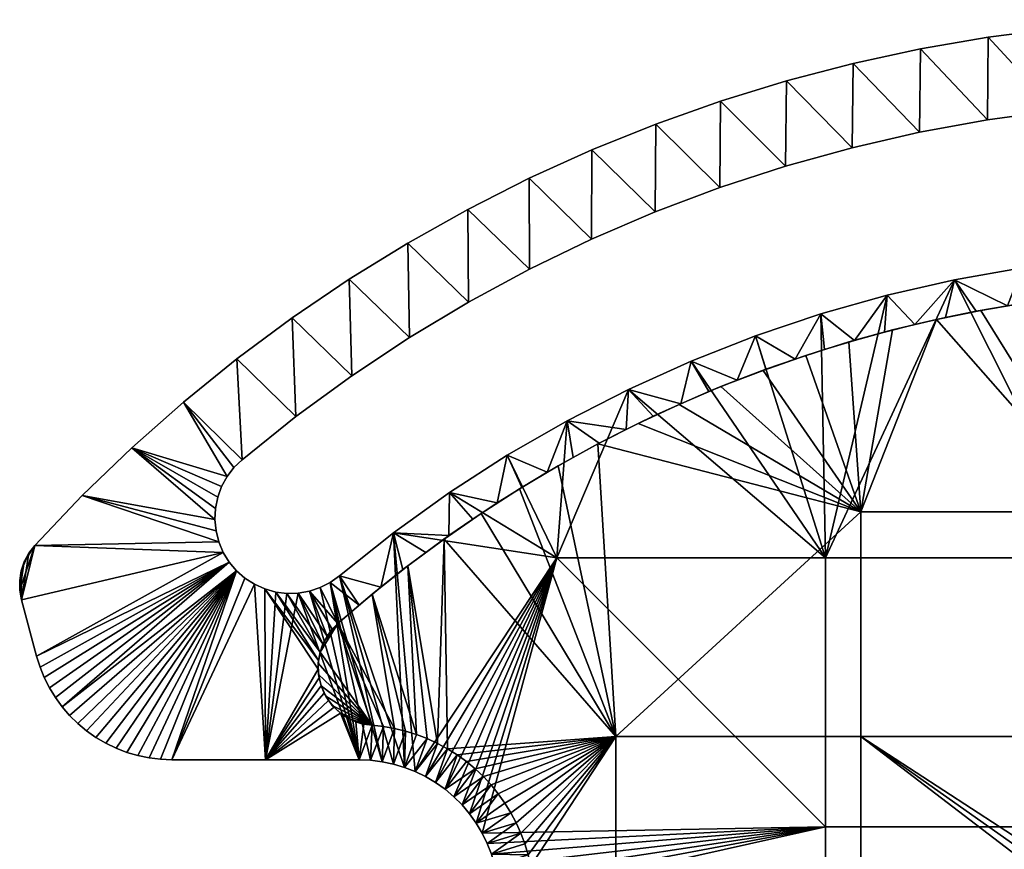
# Model space of a CAD drawing. Header units: millimetres. Extents: x -104 to 104, y -136 to 141.
# Tile 16 of 25: x -104 to -19, y 70 to 141. Entities that reach past the tile are written whole.
import ezdxf

# ---------------------------------------------------------------- set-up
doc = ezdxf.new("R2010")
doc.units = ezdxf.units.MM
doc.layers.add('NEO mini i', color=7, linetype='Continuous', true_color=0x000000)

msp = doc.modelspace()

# ---------------------------------------------------------------- meshes
at = {"layer": 'NEO mini i'}
mesh = msp.add_polyface(dxfattribs=at)
corners = [(-1.939, 118.104, -207.4), (-5.814, 117.974, -207.4), (-5.446, 117.992, -204.4), (-2.724, 118.088, -204.4), (-9.682, 117.713, -207.4), (-8.163, 117.831, -204.4), (-13.575, 117.319, -204.4), (-10.874, 117.607, -204.4), (-13.54, 117.324, -207.4), (-17.382, 116.805, -207.4), (-21.205, 116.157, -207.4), (-21.604, 116.082, -204.4), (-18.942, 116.556, -204.4), (-16.266, 116.969, -204.4), (0, 118.12, -204.4), (-25.004, 115.381, -207.4), (-24.247, 115.546, -204.4), (-8.846, 140.837, -196.4), (-2.961, 134.087, -196.4), (-2.95, 141.089, -196.4), (2.961, 134.087, -196.4), (-8.878, 133.82, -196.4), (-14.725, 140.335, -196.4), (-20.578, 139.583, -196.4), (-14.776, 133.287, -196.4), (-26.393, 138.582, -196.4), (-20.644, 132.489, -196.4), (-26.471, 131.428, -196.4), (-11.51, 94.953, -196.4), (-5.907, 120.973, -196.4), (-11.799, 120.531, -196.4), (0, 121.12, -196.4), (-14.776, 133.287, -196.4), (-20.644, 132.489, -196.4), (-20.644, 132.489, -204.4), (-14.776, 133.287, -204.4), (-2.961, 134.087, -196.4), (-8.878, 133.82, -196.4), (-8.878, 133.82, -204.4), (-2.961, 134.087, -204.4), (-26.471, 131.428, -196.4), (-26.471, 131.428, -204.4), (-11.799, 120.531, -196.4), (-11.799, 120.531, -204.4), (-17.662, 119.796, -204.4), (-17.662, 119.796, -196.4), (-5.907, 120.973, -204.4), (-5.907, 120.973, -196.4), (0, 121.12, -196.4), (0, 121.12, -204.4), (-23.48, 118.77, -204.4), (-23.48, 118.77, -196.4), (-2.961, 134.087, -204.4), (-8.846, 140.837, -204.4), (-2.95, 141.089, -204.4), (-8.878, 133.82, -204.4), (-14.725, 140.335, -204.4), (-14.776, 133.287, -204.4), (-20.578, 139.583, -204.4), (-20.644, 132.489, -204.4), (-26.393, 138.582, -204.4), (-2.724, 118.088, -204.4), (-5.907, 120.973, -204.4), (0, 121.12, -204.4), (-5.446, 117.992, -204.4), (0, 118.12, -204.4), (-8.163, 117.831, -204.4), (-13.575, 117.319, -204.4), (-17.662, 119.796, -204.4), (-11.799, 120.531, -204.4), (-10.874, 117.607, -204.4), (-18.942, 116.556, -204.4), (-23.48, 118.77, -204.4), (-16.266, 116.969, -204.4), (-21.604, 116.082, -204.4), (-24.247, 115.546, -204.4), (-26.393, 138.582, -196.4), (-20.578, 139.583, -196.4), (-20.578, 139.583, -204.4), (-26.393, 138.582, -204.4), (-14.725, 140.335, -196.4), (-8.846, 140.837, -196.4), (-8.846, 140.837, -204.4), (-14.725, 140.335, -204.4), (-2.95, 141.089, -196.4), (-2.95, 141.089, -204.4)]
mesh.append_faces([[corners[k] for k in face] for face in [(0, 1, 2, 3), (1, 4, 5, 2), (6, 7, 4, 8), (9, 10, 11, 12), (8, 9, 13, 6), (3, 14, 0, 0), (7, 5, 4, 4), (10, 15, 16, 11), (9, 12, 13, 13), (17, 18, 19, 19), (18, 20, 19, 19), (21, 18, 17, 17), (22, 23, 24, 24), (22, 24, 21, 21), (25, 26, 23, 23), (21, 17, 22, 22), (25, 27, 26, 26), (28, 29, 30, 30), (23, 26, 24, 24), (28, 31, 29, 29), (32, 33, 34, 35), (36, 37, 38, 39), (37, 32, 35, 38), (33, 40, 41, 34), (42, 43, 44, 45), (46, 47, 48, 49), (47, 46, 43, 42), (45, 44, 50, 51), (52, 53, 54, 54), (53, 52, 55, 55), (56, 53, 55, 55), (57, 58, 56, 56), (58, 57, 59, 59), (57, 56, 55, 55), (60, 58, 59, 59), (61, 62, 63, 63), (62, 61, 64, 64), (63, 65, 61, 61), (66, 62, 64, 64), (67, 68, 69, 69), (69, 70, 67, 67), (69, 66, 70, 70), (66, 69, 62, 62), (71, 72, 68, 68), (67, 73, 68, 68), (71, 74, 72, 72), (74, 75, 72, 72), (71, 68, 73, 73), (76, 77, 78, 79), (80, 81, 82, 83), (84, 85, 82, 81), (77, 80, 83, 78)]])
mesh = msp.add_polyface(dxfattribs=at)
corners = [(-25.004, 115.381, -207.4), (-28.775, 114.478, -207.4), (-29.474, 114.296, -204.4), (-26.871, 114.951, -204.4), (-32.513, 113.449, -207.4), (-32.052, 113.584, -204.4), (-24.247, 115.546, -204.4), (-32.16, 137.334, -196.4), (-26.471, 131.428, -196.4), (-26.393, 138.582, -196.4), (-37.869, 135.842, -196.4), (-32.244, 130.106, -196.4), (-37.951, 128.525, -196.4), (-43.509, 134.108, -196.4), (-49.071, 132.136, -196.4), (-43.581, 126.688, -196.4), (-54.543, 129.928, -196.4), (-49.123, 124.6, -196.4), (-59.916, 127.489, -196.4), (-54.566, 122.265, -196.4), (-59.898, 119.686, -196.4), (-54.566, 122.265, -196.4), (-54.566, 122.265, -204.4), (-49.123, 124.6, -204.4), (-49.123, 124.6, -196.4), (-59.898, 119.686, -196.4), (-59.898, 119.686, -204.4), (-37.951, 128.525, -196.4), (-43.581, 126.688, -196.4), (-43.581, 126.688, -204.4), (-37.951, 128.525, -204.4), (-26.471, 131.428, -196.4), (-32.244, 130.106, -196.4), (-32.244, 130.106, -204.4), (-26.471, 131.428, -204.4), (-40.529, 113.974, -196.4), (-34.928, 115.855, -196.4), (-34.928, 115.855, -204.4), (-40.529, 113.974, -204.4), (-29.241, 117.456, -196.4), (-23.48, 118.77, -196.4), (-23.48, 118.77, -204.4), (-29.241, 117.456, -204.4), (-26.471, 131.428, -204.4), (-32.16, 137.334, -204.4), (-26.393, 138.582, -204.4), (-32.244, 130.106, -204.4), (-20.644, 132.489, -204.4), (-37.869, 135.842, -204.4), (-37.951, 128.525, -204.4), (-43.509, 134.108, -204.4), (-49.123, 124.6, -204.4), (-54.543, 129.928, -204.4), (-49.071, 132.136, -204.4), (-43.581, 126.688, -204.4), (-54.566, 122.265, -204.4), (-23.48, 118.77, -204.4), (-26.871, 114.951, -204.4), (-29.241, 117.456, -204.4), (-59.898, 119.686, -204.4), (-59.916, 127.489, -204.4), (-24.247, 115.546, -204.4), (-29.474, 114.296, -204.4), (-32.052, 113.584, -204.4), (-40.529, 113.974, -204.4), (-34.928, 115.855, -204.4), (-37.131, 111.989, -204.4), (-34.605, 112.814, -204.4), (-49.071, 132.136, -196.4), (-49.071, 132.136, -204.4), (-54.543, 129.928, -204.4), (-54.543, 129.928, -196.4), (-43.509, 134.108, -196.4), (-37.869, 135.842, -196.4), (-37.869, 135.842, -204.4), (-43.509, 134.108, -204.4), (-32.16, 137.334, -196.4), (-32.16, 137.334, -204.4), (-26.393, 138.582, -196.4), (-26.393, 138.582, -204.4), (-59.916, 127.489, -204.4), (-59.916, 127.489, -196.4)]
mesh.append_faces([[corners[k] for k in face] for face in [(0, 1, 2, 3), (1, 4, 5, 2), (3, 6, 0, 0), (7, 8, 9, 9), (10, 11, 7, 7), (8, 7, 11, 11), (12, 11, 10, 10), (13, 14, 15, 15), (13, 15, 12, 12), (16, 17, 14, 14), (12, 10, 13, 13), (16, 18, 19, 19), (17, 16, 19, 19), (20, 19, 18, 18), (15, 14, 17, 17), (21, 22, 23, 24), (25, 26, 22, 21), (27, 28, 29, 30), (31, 32, 33, 34), (32, 27, 30, 33), (28, 24, 23, 29), (35, 36, 37, 38), (39, 40, 41, 42), (36, 39, 42, 37), (43, 44, 45, 45), (44, 43, 46, 46), (45, 47, 43, 43), (48, 44, 46, 46), (49, 50, 48, 48), (51, 52, 53, 53), (53, 50, 54, 54), (50, 49, 54, 54), (49, 48, 46, 46), (51, 55, 52, 52), (56, 57, 58, 58), (55, 59, 60, 60), (60, 52, 55, 55), (54, 51, 53, 53), (61, 57, 56, 56), (58, 62, 63, 63), (62, 58, 57, 57), (64, 65, 66, 66), (63, 65, 58, 58), (67, 66, 65, 65), (63, 67, 65, 65), (68, 69, 70, 71), (72, 73, 74, 75), (73, 76, 77, 74), (68, 72, 75, 69), (76, 78, 79, 77), (71, 70, 80, 81)]])
mesh = msp.add_polyface(dxfattribs=at)
corners = [(-52.499, 79.62, -207.4), (-67.21, 96.551, -207.4), (-64.019, 98.754, -207.4), (-60.757, 100.849, -207.4), (-64.019, 98.754, -207.4), (-62.665, 99.643, -204.4), (-60.538, 100.984, -204.4), (-67.21, 96.551, -207.4), (-66.789, 96.851, -204.4), (-64.749, 98.265, -204.4), (-70.325, 94.242, -207.4), (-68.785, 95.404, -204.4), (-70.735, 93.926, -204.4), (-59.898, 119.686, -196.4), (-59.916, 127.489, -196.4), (-65.18, 124.824, -196.4), (-65.108, 116.871, -196.4), (-70.326, 121.937, -196.4), (-66.753, 100.529, -196.4), (-57.55, 94.953, -196.4), (-61.79, 103.735, -196.4), (-70.186, 113.823, -196.4), (-71.551, 97.08, -196.4), (-75.345, 118.833, -196.4), (-75.122, 110.55, -196.4), (-80.226, 115.518, -196.4), (-79.905, 107.059, -196.4), (-84.963, 111.998, -196.4), (-84.527, 103.355, -196.4), (-70.186, 113.823, -196.4), (-75.122, 110.55, -196.4), (-75.122, 110.55, -204.4), (-70.186, 113.823, -204.4), (-79.905, 107.059, -196.4), (-79.905, 107.059, -204.4), (-65.108, 116.871, -196.4), (-65.108, 116.871, -204.4), (-59.898, 119.686, -204.4), (-59.898, 119.686, -196.4), (-84.527, 103.355, -200.4), (-76.17, 93.396, -200.4), (-76.17, 93.396, -196.4), (-71.551, 97.08, -196.4), (-66.753, 100.529, -196.4), (-66.753, 100.529, -204.4), (-71.551, 97.08, -204.4), (-61.79, 103.735, -196.4), (-61.79, 103.735, -204.4), (-76.17, 93.396, -204.4), (-59.898, 119.686, -204.4), (-65.18, 124.824, -204.4), (-59.916, 127.489, -204.4), (-70.326, 121.937, -204.4), (-65.108, 116.871, -204.4), (-70.186, 113.823, -204.4), (-60.538, 100.984, -204.4), (-61.79, 103.735, -204.4), (-58.369, 102.286, -204.4), (-62.665, 99.643, -204.4), (-66.753, 100.529, -204.4), (-64.749, 98.265, -204.4), (-66.789, 96.851, -204.4), (-71.551, 97.08, -204.4), (-68.785, 95.404, -204.4), (-75.345, 118.833, -204.4), (-75.122, 110.55, -204.4), (-80.226, 115.518, -204.4), (-79.905, 107.059, -204.4), (-84.963, 111.998, -204.4), (-76.17, 93.396, -204.4), (-72.641, 92.417, -204.4), (-70.735, 93.926, -204.4), (-80.226, 115.518, -196.4), (-75.345, 118.833, -196.4), (-75.345, 118.833, -204.4), (-80.226, 115.518, -204.4), (-70.326, 121.937, -196.4), (-65.18, 124.824, -196.4), (-65.18, 124.824, -204.4), (-70.326, 121.937, -204.4), (-59.916, 127.489, -196.4), (-59.916, 127.489, -204.4), (-84.963, 111.998, -196.4), (-84.963, 111.998, -204.4)]
mesh.append_faces([[corners[k] for k in face] for face in [(0, 1, 2, 2), (3, 4, 5, 6), (4, 7, 8, 9), (7, 10, 11, 8), (12, 11, 10, 10), (9, 5, 4, 4), (13, 14, 15, 15), (13, 15, 16, 16), (17, 16, 15, 15), (18, 19, 20, 20), (17, 21, 16, 16), (22, 19, 18, 18), (23, 21, 17, 17), (24, 23, 25, 25), (24, 21, 23, 23), (26, 24, 25, 25), (27, 26, 25, 25), (27, 28, 26, 26), (29, 30, 31, 32), (30, 33, 34, 31), (35, 36, 37, 38), (35, 29, 32, 36), (33, 39, 34, 34), (40, 41, 42, 42), (42, 43, 44, 45), (46, 47, 44, 43), (48, 40, 45, 45), (45, 40, 42, 42), (49, 50, 51, 51), (52, 50, 53, 53), (49, 53, 50, 50), (52, 53, 54, 54), (55, 56, 57, 57), (55, 58, 56, 56), (59, 56, 58, 58), (59, 58, 60, 60), (61, 59, 60, 60), (62, 59, 61, 61), (61, 63, 62, 62), (64, 52, 54, 54), (65, 66, 64, 64), (65, 64, 54, 54), (67, 66, 65, 65), (68, 66, 67, 67), (69, 62, 70, 70), (70, 62, 71, 71), (62, 63, 71, 71), (72, 73, 74, 75), (76, 77, 78, 79), (77, 80, 81, 78), (76, 79, 74, 73), (82, 72, 75, 83)]])
mesh = msp.add_polyface(dxfattribs=at)
corners = [(-31.5, 98.87, -207.4), (-10.5, 98.87, -207.4), (-10.5, 79.62, -207.4), (-31.5, 79.62, -207.4), (-8.105, 67.784, -207.4), (-8.842, 67.15, -207.4), (-10.164, 65.725, -207.4), (-9.53, 66.462, -207.4), (-3.832, 70.042, -207.4), (-2.893, 70.294, -207.4), (-1.938, 70.475, -207.4), (-1.939, 118.104, -207.4), (1.939, 118.104, -207.4), (0, 70.62, -207.4), (-0.971, 70.584, -207.4), (-4.749, 69.721, -207.4), (-6.5, 68.878, -207.4), (-7.323, 68.361, -207.4), (-5.64, 69.333, -207.4), (-9.682, 117.713, -207.4), (-5.814, 117.974, -207.4), (-13.54, 117.324, -207.4), (-25.004, 115.381, -207.4), (-11.258, 64.12, -207.4), (-31.5, 60.37, -207.4), (-28.775, 114.478, -207.4), (-17.382, 116.805, -207.4), (-21.205, 116.157, -207.4), (-36.215, 112.296, -207.4), (-32.513, 113.449, -207.4), (-39.876, 111.018, -207.4), (-43.492, 109.619, -207.4), (-36.215, 112.296, -207.4), (-39.876, 111.018, -207.4), (-39.627, 111.109, -204.4), (-37.131, 111.989, -204.4), (-32.513, 113.449, -207.4), (-34.605, 112.814, -204.4), (-32.052, 113.584, -204.4), (-3.832, 70.042, -207.4), (-3.577, 70.118, -204.4), (-4.183, 69.929, -204.4), (-4.749, 69.721, -207.4), (-4.785, 69.707, -204.4), (-2.366, 70.403, -204.4), (-2.971, 70.276, -204.4), (-2.893, 70.294, -207.4), (-1.764, 70.5, -204.4), (-1.938, 70.475, -207.4), (-0.58, 70.607, -204.4), (-1.168, 70.567, -204.4), (-0.971, 70.584, -207.4), (0, 70.62, -207.4), (-34.53, 71.87, -196.4), (-11.51, 71.87, -196.4), (-11.51, 94.953, -196.4), (-34.53, 94.953, -196.4), (11.51, 94.953, -196.4), (0, 121.12, -196.4), (-11.799, 120.531, -196.4), (-17.662, 119.796, -196.4), (-23.48, 118.77, -196.4), (-40.529, 113.974, -196.4), (-34.928, 115.855, -196.4), (-29.241, 117.456, -196.4), (-37.131, 111.989, -204.4), (-39.627, 111.109, -204.4), (-40.529, 113.974, -204.4), (-0.98, 67.572, -204.4), (-1.764, 70.5, -204.4), (-1.168, 70.567, -204.4), (-1.951, 67.428, -204.4), (-2.971, 70.276, -204.4), (-2.366, 70.403, -204.4)]
mesh.append_faces([[corners[k] for k in face] for face in [(0, 1, 2, 3), (2, 4, 5, 5), (3, 2, 6, 6), (2, 5, 7, 7), (8, 2, 9, 9), (9, 2, 10, 10), (11, 12, 1, 1), (2, 13, 14, 14), (14, 10, 2, 2), (2, 8, 15, 15), (2, 16, 17, 17), (2, 18, 16, 16), (1, 19, 20, 20), (1, 20, 11, 11), (21, 19, 1, 1), (2, 17, 4, 4), (2, 15, 18, 18), (0, 22, 1, 1), (23, 24, 3, 3), (0, 25, 22, 22), (26, 21, 1, 1), (27, 26, 1, 1), (27, 1, 22, 22), (28, 29, 0, 0), (30, 28, 0, 0), (30, 0, 31, 31), (25, 0, 29, 29), (32, 33, 34, 35), (36, 32, 37, 38), (32, 35, 37, 37), (39, 40, 41, 41), (42, 41, 43, 43), (44, 45, 46, 46), (47, 44, 48, 48), (49, 50, 51, 51), (47, 48, 51, 50), (39, 41, 42, 42), (44, 46, 48, 48), (49, 51, 52, 52), (46, 45, 40, 39), (53, 54, 55, 56), (57, 58, 55, 55), (59, 60, 55, 55), (60, 61, 55, 55), (62, 56, 63, 63), (64, 63, 56, 56), (61, 64, 56, 56), (56, 55, 61, 61), (65, 66, 67, 67), (68, 69, 70, 70), (71, 72, 73, 73)]])
mesh = msp.add_polyface(dxfattribs=at)
corners = [(-52.499, 79.62, -207.4), (-31.5, 79.62, -207.4), (-31.5, 60.37, -207.4), (-52.499, 60.37, -207.4), (-31.5, 98.87, -207.4), (-43.492, 109.619, -207.4), (-47.059, 108.099, -207.4), (-50.572, 106.46, -207.4), (-54.029, 104.704, -207.4), (-57.425, 102.833, -207.4), (-60.005, 69.479, -207.4), (-60.287, 70.413, -207.4), (-59.785, 68.529, -207.4), (-60.628, 71.327, -207.4), (-61.998, 73.909, -207.4), (-61.486, 73.079, -207.4), (-61.029, 72.217, -207.4), (-60.757, 100.849, -207.4), (-64.019, 98.754, -207.4), (-65.303, 77.469, -207.4), (-66.092, 78.042, -207.4), (-39.876, 111.018, -207.4), (-43.492, 109.619, -207.4), (-42.093, 110.177, -204.4), (-39.627, 111.109, -204.4), (-47.059, 108.099, -207.4), (-50.572, 106.46, -207.4), (-49.29, 107.074, -204.4), (-46.926, 108.158, -204.4), (-54.029, 104.704, -207.4), (-57.425, 102.833, -207.4), (-56.158, 103.548, -204.4), (-53.908, 104.768, -204.4), (-51.618, 105.944, -204.4), (-44.527, 109.192, -204.4), (-60.757, 100.849, -207.4), (-60.538, 100.984, -204.4), (-58.369, 102.286, -204.4), (-57.55, 94.953, -196.4), (-34.53, 71.87, -196.4), (-34.53, 94.953, -196.4), (-46.03, 111.815, -196.4), (-40.529, 113.974, -196.4), (-51.415, 109.385, -196.4), (-56.673, 106.689, -196.4), (-61.79, 103.735, -196.4), (-63.946, 71.331, -196.4), (-63.511, 70.44, -196.4), (-63.15, 69.516, -196.4), (-62.867, 68.566, -196.4), (-61.79, 103.735, -196.4), (-56.673, 106.689, -196.4), (-56.673, 106.689, -204.4), (-61.79, 103.735, -204.4), (-51.415, 109.385, -196.4), (-46.03, 111.815, -196.4), (-46.03, 111.815, -204.4), (-51.415, 109.385, -204.4), (-40.529, 113.974, -196.4), (-40.529, 113.974, -204.4), (-39.627, 111.109, -204.4), (-42.093, 110.177, -204.4), (-40.529, 113.974, -204.4), (-44.527, 109.192, -204.4), (-46.03, 111.815, -204.4), (-51.415, 109.385, -204.4), (-46.926, 108.158, -204.4), (-49.29, 107.074, -204.4), (-51.618, 105.944, -204.4), (-56.673, 106.689, -204.4), (-53.908, 104.768, -204.4), (-56.158, 103.548, -204.4), (-61.79, 103.735, -204.4), (-58.369, 102.286, -204.4)]
mesh.append_faces([[corners[k] for k in face] for face in [(0, 1, 2, 3), (4, 1, 0, 0), (5, 4, 6, 6), (7, 6, 4, 4), (0, 8, 4, 4), (7, 4, 8, 8), (0, 9, 8, 8), (10, 11, 0, 0), (0, 12, 10, 10), (13, 0, 11, 11), (14, 0, 15, 15), (15, 0, 16, 16), (9, 0, 17, 17), (16, 0, 13, 13), (0, 18, 17, 17), (19, 20, 0, 0), (21, 22, 23, 24), (25, 26, 27, 28), (29, 30, 31, 32), (26, 29, 32, 33), (22, 25, 28, 34), (30, 35, 36, 37), (34, 23, 22, 22), (26, 33, 27, 27), (30, 37, 31, 31), (38, 39, 40, 40), (41, 40, 42, 42), (40, 41, 43, 43), (44, 45, 38, 38), (38, 43, 44, 44), (38, 46, 39, 39), (39, 46, 47, 47), (43, 38, 40, 40), (48, 39, 47, 47), (48, 49, 39, 39), (50, 51, 52, 53), (54, 55, 56, 57), (51, 54, 57, 52), (55, 58, 59, 56), (60, 61, 62, 62), (63, 64, 61, 61), (61, 64, 62, 62), (65, 64, 66, 66), (64, 63, 66, 66), (67, 65, 66, 66), (68, 69, 65, 65), (67, 68, 65, 65), (70, 69, 68, 68), (71, 69, 70, 70), (72, 69, 73, 73), (71, 73, 69, 69)]])
mesh = msp.add_polyface(dxfattribs=at)
corners = [(-89.544, 108.28, -196.4), (-84.527, 103.355, -196.4), (-84.963, 111.998, -196.4), (-85.222, 102.677, -196.4), (-85.809, 101.902, -196.4), (-93.964, 104.37, -196.4), (-86.798, 99.184, -196.4), (-86.606, 100.136, -196.4), (-86.273, 101.049, -196.4), (-86.75, 97.247, -196.4), (-86.846, 98.214, -196.4), (-98.212, 100.275, -196.4), (-102.283, 96.003, -196.4), (-86.51, 96.305, -196.4), (-86.133, 95.41, -196.4), (-84.527, 103.355, -200.4), (-79.905, 107.059, -196.4), (-84.527, 103.355, -196.4), (-79.905, 107.059, -204.4), (-84.527, 103.355, -204.4), (-86.133, 95.41, -196.4), (-85.626, 94.581, -196.4), (-85.626, 94.581, -204.4), (-86.133, 95.41, -204.4), (-86.51, 96.305, -196.4), (-86.51, 96.305, -204.4), (-86.75, 97.247, -204.4), (-86.75, 97.247, -196.4), (-86.846, 98.214, -204.4), (-86.846, 98.214, -196.4), (-86.798, 99.184, -196.4), (-86.798, 99.184, -204.4), (-86.606, 100.136, -204.4), (-86.606, 100.136, -196.4), (-86.273, 101.049, -204.4), (-86.273, 101.049, -196.4), (-85.809, 101.902, -196.4), (-85.809, 101.902, -204.4), (-85.222, 102.677, -204.4), (-85.222, 102.677, -196.4), (-84.527, 103.355, -200.4), (-84.527, 103.355, -196.4), (-84.527, 103.355, -204.4), (-89.544, 108.28, -204.4), (-84.963, 111.998, -204.4), (-84.527, 103.355, -204.4), (-79.905, 107.059, -204.4), (-85.222, 102.677, -204.4), (-93.964, 104.37, -204.4), (-85.809, 101.902, -204.4), (-86.273, 101.049, -204.4), (-86.606, 100.136, -204.4), (-98.212, 100.275, -204.4), (-86.846, 98.214, -204.4), (-86.798, 99.184, -204.4), (-86.75, 97.247, -204.4), (-86.51, 96.305, -204.4), (-102.283, 96.003, -204.4), (-86.133, 95.41, -204.4), (-103.184, 94.607, -204.4), (-102.792, 95.343, -204.4), (-102.283, 96.003, -200.4), (-102.283, 96.003, -196.4), (-98.212, 100.275, -196.4), (-93.964, 104.37, -196.4), (-89.544, 108.28, -196.4), (-89.544, 108.28, -204.4), (-93.964, 104.37, -204.4), (-84.963, 111.998, -196.4), (-84.963, 111.998, -204.4), (-98.212, 100.275, -204.4), (-102.283, 96.003, -204.4), (-102.283, 96.003, -200.4), (-102.792, 95.343, -196.4), (-102.283, 96.003, -196.4), (-102.792, 95.343, -204.4), (-102.283, 96.003, -204.4)]
mesh.append_faces([[corners[k] for k in face] for face in [(0, 1, 2, 2), (1, 0, 3, 3), (4, 3, 0, 0), (5, 6, 7, 7), (5, 7, 8, 8), (0, 5, 4, 4), (9, 10, 11, 11), (5, 11, 10, 10), (5, 10, 6, 6), (8, 4, 5, 5), (11, 12, 13, 13), (12, 14, 13, 13), (9, 11, 13, 13), (15, 16, 17, 17), (18, 15, 19, 19), (20, 21, 22, 23), (24, 25, 26, 27), (27, 26, 28, 29), (24, 20, 23, 25), (30, 31, 32, 33), (33, 32, 34, 35), (36, 37, 38, 39), (40, 41, 39, 39), (36, 35, 34, 37), (30, 29, 28, 31), (40, 38, 42, 42), (40, 39, 38, 38), (43, 44, 45, 45), (44, 46, 45, 45), (47, 43, 45, 45), (48, 49, 50, 50), (48, 50, 51, 51), (48, 43, 49, 49), (52, 48, 53, 53), (54, 53, 48, 48), (55, 52, 53, 53), (48, 51, 54, 54), (52, 55, 56, 56), (47, 49, 43, 43), (52, 56, 57, 57), (58, 57, 56, 56), (59, 60, 57, 57), (61, 62, 63, 63), (64, 65, 66, 67), (68, 69, 66, 65), (63, 64, 67, 70), (70, 71, 61, 61), (63, 70, 61, 61), (72, 73, 74, 74), (75, 72, 76, 76), (75, 73, 72, 72)]])
mesh = msp.add_polyface(dxfattribs=at)
corners = [(-52.499, 79.62, -207.4), (-66.918, 78.563, -207.4), (-67.21, 96.551, -207.4), (-71.451, 80.307, -207.4), (-76.314, 89.318, -207.4), (-73.361, 91.83, -207.4), (-67.775, 79.028, -207.4), (-70.325, 94.242, -207.4), (-69.572, 79.787, -207.4), (-77.494, 87.776, -207.4), (-76.98, 88.605, -207.4), (-77.839, 86.863, -207.4), (-73.383, 80.578, -207.4), (-76.314, 89.318, -205.9), (-76.314, 89.318, -207.4), (-76.98, 88.605, -207.4), (-76.808, 88.816, -204.4), (-76.314, 89.318, -204.4), (-77.494, 87.776, -207.4), (-77.589, 87.573, -204.4), (-77.24, 88.23, -204.4), (-77.839, 86.863, -207.4), (-77.999, 85.9, -207.4), (-77.979, 86.124, -204.4), (-77.839, 86.863, -204.4), (-70.325, 94.242, -207.4), (-73.361, 91.83, -207.4), (-72.641, 92.417, -204.4), (-70.735, 93.926, -204.4), (-76.314, 89.318, -207.4), (-76.314, 89.318, -205.9), (-74.5, 90.881, -204.4), (-76.314, 89.318, -204.4), (-76.17, 93.396, -196.4), (-70.604, 76.97, -196.4), (-71.551, 97.08, -196.4), (-57.55, 94.953, -196.4), (-69.68, 76.609, -196.4), (-76.959, 92.829, -196.4), (-72.525, 77.456, -196.4), (-74.5, 77.62, -196.4), (-77.824, 92.386, -196.4), (-78.745, 92.077, -196.4), (-79.701, 91.908, -196.4), (-82.518, 77.62, -196.4), (-80.672, 91.884, -196.4), (-81.636, 92.004, -196.4), (-82.572, 92.268, -196.4), (-76.17, 93.396, -200.4), (-76.959, 92.829, -196.4), (-76.17, 93.396, -196.4), (-78.745, 92.077, -196.4), (-77.824, 92.386, -196.4), (-77.824, 92.386, -204.4), (-78.745, 92.077, -204.4), (-79.701, 91.908, -196.4), (-79.701, 91.908, -204.4), (-76.959, 92.829, -204.4), (-81.636, 92.004, -196.4), (-80.672, 91.884, -196.4), (-80.672, 91.884, -204.4), (-81.636, 92.004, -204.4), (-82.572, 92.268, -196.4), (-82.572, 92.268, -204.4), (-76.17, 93.396, -204.4), (-76.314, 89.318, -204.4), (-77.824, 92.386, -204.4), (-76.959, 92.829, -204.4), (-76.17, 93.396, -204.4), (-74.5, 90.881, -204.4), (-72.641, 92.417, -204.4), (-78.745, 92.077, -204.4), (-76.808, 88.816, -204.4), (-77.24, 88.23, -204.4), (-80.672, 91.884, -204.4), (-77.589, 87.573, -204.4), (-77.839, 86.863, -204.4), (-79.701, 91.908, -204.4), (-77.979, 86.124, -204.4), (-81.636, 92.004, -204.4), (-82.572, 92.268, -204.4), (-78.007, 85.38, -204.4)]
mesh.append_faces([[corners[k] for k in face] for face in [(0, 1, 2, 2), (3, 4, 5, 5), (2, 6, 7, 7), (8, 5, 7, 7), (9, 10, 4, 4), (11, 9, 4, 4), (12, 11, 4, 4), (13, 14, 15, 15), (13, 16, 17, 17), (15, 16, 13, 13), (15, 18, 19, 20), (21, 22, 23, 24), (18, 21, 24, 19), (15, 20, 16, 16), (25, 26, 27, 28), (26, 29, 30, 30), (26, 30, 31, 31), (30, 32, 31, 31), (31, 27, 26, 26), (33, 34, 35, 35), (36, 35, 37, 37), (38, 39, 33, 33), (40, 41, 42, 42), (40, 42, 43, 43), (44, 45, 46, 46), (44, 46, 47, 47), (45, 44, 43, 43), (48, 49, 50, 50), (51, 52, 53, 54), (55, 51, 54, 56), (49, 57, 53, 52), (58, 59, 60, 61), (62, 58, 61, 63), (59, 55, 56, 60), (64, 57, 48, 48), (57, 49, 48, 48), (65, 66, 67, 67), (67, 68, 69, 69), (68, 70, 69, 69), (66, 65, 71, 71), (71, 72, 73, 73), (71, 65, 72, 72), (74, 75, 76, 76), (77, 73, 75, 75), (77, 71, 73, 73), (77, 75, 74, 74), (78, 79, 76, 76), (80, 78, 81, 81), (74, 76, 79, 79), (80, 79, 78, 78), (69, 65, 67, 67)]])
mesh = msp.add_polyface(dxfattribs=at)
corners = [(-63.179, 75.461, -207.4), (-52.499, 79.62, -207.4), (-62.564, 74.704, -207.4), (-61.998, 73.909, -207.4), (-63.843, 76.176, -207.4), (-64.552, 76.846, -207.4), (-65.303, 77.469, -207.4), (-66.918, 78.563, -207.4), (-66.092, 78.042, -207.4), (-67.21, 96.551, -207.4), (-67.775, 79.028, -207.4), (-73.361, 91.83, -207.4), (-69.572, 79.787, -207.4), (-70.503, 80.078, -207.4), (-70.325, 94.242, -207.4), (-68.661, 79.437, -207.4), (-70.503, 80.078, -204.4), (-70.503, 80.078, -207.4), (-69.572, 79.787, -207.4), (-69.572, 79.787, -204.4), (-68.661, 79.437, -207.4), (-68.661, 79.437, -204.4), (-71.451, 80.307, -204.4), (-71.451, 80.307, -207.4), (-67.775, 79.028, -204.4), (-67.775, 79.028, -207.4), (-66.918, 78.563, -207.4), (-66.918, 78.563, -204.4), (-66.092, 78.042, -207.4), (-66.092, 78.042, -204.4), (-65.303, 77.469, -204.4), (-65.303, 77.469, -207.4), (-64.552, 76.846, -207.4), (-64.552, 76.846, -204.4), (-63.843, 76.176, -207.4), (-63.843, 76.176, -204.4), (-63.179, 75.461, -207.4), (-63.179, 75.461, -204.4), (-62.564, 74.704, -207.4), (-62.564, 74.704, -204.4), (-63.946, 71.331, -196.4), (-57.55, 94.953, -196.4), (-64.454, 72.183, -196.4), (-65.03, 72.991, -196.4), (-69.68, 76.609, -196.4), (-71.551, 97.08, -196.4), (-70.604, 76.97, -196.4), (-66.373, 74.449, -196.4), (-67.129, 75.09, -196.4), (-65.671, 73.747, -196.4), (-68.789, 76.174, -196.4), (-67.937, 75.666, -196.4), (-70.604, 76.97, -204.4), (-70.503, 80.078, -204.4), (-69.572, 79.787, -204.4), (-68.661, 79.437, -204.4), (-66.092, 78.042, -204.4), (-65.303, 77.469, -204.4), (-67.129, 75.09, -204.4), (-64.552, 76.846, -204.4), (-63.843, 76.176, -204.4), (-66.373, 74.449, -204.4), (-68.789, 76.174, -204.4), (-67.775, 79.028, -204.4), (-66.918, 78.563, -204.4), (-67.937, 75.666, -204.4), (-69.68, 76.609, -204.4), (-65.671, 73.747, -204.4), (-63.179, 75.461, -204.4), (-71.554, 77.253, -204.4), (-68.789, 76.174, -204.4), (-67.937, 75.666, -204.4), (-67.937, 75.666, -196.4), (-68.789, 76.174, -196.4), (-69.68, 76.609, -204.4), (-69.68, 76.609, -196.4), (-67.129, 75.09, -204.4), (-67.129, 75.09, -196.4), (-71.554, 77.253, -204.4), (-70.604, 76.97, -204.4), (-70.604, 76.97, -196.4), (-71.554, 77.253, -196.4)]
mesh.append_faces([[corners[k] for k in face] for face in [(0, 1, 2, 2), (1, 3, 2, 2), (1, 0, 4, 4), (1, 5, 6, 6), (7, 1, 8, 8), (9, 7, 10, 10), (11, 12, 13, 13), (14, 15, 12, 12), (14, 10, 15, 15), (5, 1, 4, 4), (16, 17, 18, 19), (19, 18, 20, 21), (22, 23, 17, 16), (24, 25, 26, 27), (27, 26, 28, 29), (30, 31, 32, 33), (33, 32, 34, 35), (29, 28, 31, 30), (21, 20, 25, 24), (35, 34, 36, 37), (37, 36, 38, 39), (40, 41, 42, 42), (42, 41, 43, 43), (44, 45, 46, 46), (47, 41, 48, 48), (49, 41, 47, 47), (50, 51, 41, 41), (44, 50, 41, 41), (48, 41, 51, 51), (41, 49, 43, 43), (52, 53, 54, 54), (52, 54, 55, 55), (56, 57, 58, 58), (57, 59, 58, 58), (59, 60, 61, 61), (62, 63, 64, 64), (64, 65, 62, 62), (56, 58, 65, 65), (56, 65, 64, 64), (66, 63, 62, 62), (67, 60, 68, 68), (59, 61, 58, 58), (67, 61, 60, 60), (66, 52, 55, 55), (52, 69, 53, 53), (63, 66, 55, 55), (70, 71, 72, 73), (74, 70, 73, 75), (71, 76, 77, 72), (78, 79, 80, 81), (79, 74, 75, 80)]])
mesh = msp.add_polyface(dxfattribs=at)
corners = [(-85.626, 94.581, -196.4), (-86.133, 95.41, -196.4), (-102.127, 86.514, -196.4), (-102.283, 96.003, -196.4), (-103.42, 91.338, -196.4), (-99.936, 82.16, -196.4), (-85.002, 93.837, -196.4), (-103.448, 93.816, -196.4), (-102.792, 95.343, -196.4), (-103.184, 94.607, -196.4), (-103.577, 92.992, -196.4), (-82.518, 77.62, -196.4), (-82.572, 92.268, -196.4), (-83.457, 92.667, -196.4), (-101.025, 83.791, -196.4), (-100.514, 82.953, -196.4), (-101.835, 85.577, -196.4), (-101.467, 84.668, -196.4), (-103.568, 92.159, -196.4), (-97.039, 79.535, -196.4), (-96.193, 79.037, -196.4), (-99.295, 81.417, -196.4), (-98.595, 80.729, -196.4), (-97.841, 80.1, -196.4), (-95.309, 78.61, -196.4), (-94.394, 78.257, -196.4), (-84.273, 93.194, -196.4), (-90.536, 77.62, -196.4), (-84.273, 93.194, -196.4), (-83.457, 92.667, -196.4), (-83.457, 92.667, -204.4), (-84.273, 93.194, -204.4), (-85.002, 93.837, -196.4), (-85.002, 93.837, -204.4), (-82.572, 92.268, -196.4), (-82.572, 92.268, -204.4), (-85.626, 94.581, -204.4), (-85.626, 94.581, -196.4), (-85.002, 93.837, -204.4), (-99.936, 82.16, -204.4), (-85.626, 94.581, -204.4), (-103.42, 91.338, -204.4), (-103.568, 92.159, -204.4), (-102.283, 96.003, -204.4), (-86.133, 95.41, -204.4), (-103.577, 92.992, -204.4), (-103.448, 93.816, -204.4), (-103.184, 94.607, -204.4), (-102.127, 86.514, -204.4), (-82.572, 92.268, -204.4), (-82.518, 77.62, -204.4), (-83.457, 92.667, -204.4), (-101.835, 85.577, -204.4), (-101.467, 84.668, -204.4), (-97.841, 80.1, -204.4), (-98.595, 80.729, -204.4), (-101.025, 83.791, -204.4), (-100.514, 82.953, -204.4), (-90.536, 77.62, -204.4), (-84.273, 93.194, -204.4), (-92.491, 77.78, -204.4), (-93.452, 77.98, -204.4), (-103.568, 92.159, -196.4), (-103.42, 91.338, -200.4), (-103.42, 91.338, -196.4), (-103.568, 92.159, -204.4), (-103.577, 92.992, -196.4), (-103.577, 92.992, -204.4), (-103.42, 91.338, -204.4), (-103.448, 93.816, -204.4), (-103.448, 93.816, -196.4), (-103.184, 94.607, -196.4), (-103.184, 94.607, -204.4), (-102.792, 95.343, -196.4), (-102.792, 95.343, -204.4), (-103.42, 91.338, -200.4), (-102.127, 86.514, -200.4), (-102.127, 86.514, -196.4), (-103.42, 91.338, -196.4), (-103.42, 91.338, -204.4), (-102.127, 86.514, -204.4), (-102.127, 86.514, -200.4), (-101.835, 85.577, -196.4), (-102.127, 86.514, -196.4), (-101.835, 85.577, -204.4), (-102.127, 86.514, -204.4)]
mesh.append_faces([[corners[k] for k in face] for face in [(0, 1, 2, 2), (1, 3, 4, 4), (5, 6, 0, 0), (7, 8, 9, 9), (8, 7, 4, 4), (10, 4, 7, 7), (3, 8, 4, 4), (11, 12, 13, 13), (14, 15, 0, 0), (0, 16, 17, 17), (4, 2, 1, 1), (14, 0, 17, 17), (16, 0, 2, 2), (4, 10, 18, 18), (19, 20, 6, 6), (5, 21, 6, 6), (22, 23, 6, 6), (24, 25, 6, 6), (26, 27, 13, 13), (28, 29, 30, 31), (32, 28, 31, 33), (29, 34, 35, 30), (33, 36, 37, 32), (38, 39, 40, 40), (41, 42, 43, 43), (43, 44, 41, 41), (45, 46, 42, 42), (47, 42, 46, 46), (47, 43, 42, 42), (40, 48, 44, 44), (49, 50, 51, 51), (44, 48, 41, 41), (48, 40, 52, 52), (40, 53, 52, 52), (54, 55, 38, 38), (40, 56, 53, 53), (57, 56, 40, 40), (51, 58, 59, 59), (60, 61, 38, 38), (62, 63, 64, 64), (65, 63, 62, 62), (62, 66, 67, 65), (63, 65, 68, 68), (69, 67, 66, 70), (70, 71, 72, 69), (71, 73, 74, 72), (75, 76, 77, 78), (79, 80, 76, 75), (81, 82, 83, 83), (84, 82, 81, 81), (81, 85, 84, 84)]])
mesh = msp.add_polyface(dxfattribs=at)
corners = [(-84.273, 93.194, -196.4), (-85.002, 93.837, -196.4), (-90.536, 77.62, -196.4), (-82.518, 77.62, -196.4), (-83.457, 92.667, -196.4), (-93.452, 77.98, -196.4), (-92.491, 77.78, -196.4), (-91.517, 77.66, -196.4), (-74.5, 77.62, -196.4), (-79.701, 91.908, -196.4), (-94.394, 78.257, -196.4), (-97.841, 80.1, -196.4), (-97.039, 79.535, -196.4), (-85.626, 94.581, -196.4), (-100.514, 82.953, -196.4), (-99.936, 82.16, -196.4), (-98.595, 80.729, -196.4), (-99.295, 81.417, -196.4), (-95.309, 78.61, -196.4), (-96.193, 79.037, -196.4), (-85.002, 93.837, -204.4), (-84.273, 93.194, -204.4), (-90.536, 77.62, -204.4), (-96.193, 79.037, -204.4), (-97.039, 79.535, -204.4), (-77.751, 83.974, -204.4), (-82.518, 77.62, -204.4), (-77.927, 84.657, -204.4), (-77.107, 82.699, -204.4), (-77.48, 83.324, -204.4), (-76.637, 82.122, -204.4), (-82.572, 92.268, -204.4), (-78.007, 85.38, -204.4), (-99.295, 81.417, -204.4), (-98.595, 80.729, -204.4), (-97.841, 80.1, -204.4), (-85.626, 94.581, -204.4), (-99.936, 82.16, -204.4), (-100.514, 82.953, -204.4), (-83.457, 92.667, -204.4), (-91.517, 77.66, -204.4), (-92.491, 77.78, -204.4), (-95.309, 78.61, -204.4), (-94.394, 78.257, -204.4), (-93.452, 77.98, -204.4), (-76.079, 81.617, -204.4), (-74.5, 77.62, -204.4), (-90.536, 77.62, -200.4), (-90.536, 77.62, -196.4), (-91.517, 77.66, -196.4), (-92.491, 77.78, -196.4), (-93.452, 77.98, -196.4), (-93.452, 77.98, -204.4), (-92.491, 77.78, -204.4), (-91.517, 77.66, -204.4), (-94.394, 78.257, -196.4), (-95.309, 78.61, -196.4), (-95.309, 78.61, -204.4), (-94.394, 78.257, -204.4), (-96.193, 79.037, -196.4), (-97.039, 79.535, -196.4), (-97.039, 79.535, -204.4), (-96.193, 79.037, -204.4), (-97.841, 80.1, -204.4), (-97.841, 80.1, -196.4), (-90.536, 77.62, -204.4), (-98.595, 80.729, -196.4), (-99.295, 81.417, -196.4), (-99.295, 81.417, -204.4), (-98.595, 80.729, -204.4), (-99.936, 82.16, -196.4), (-100.514, 82.953, -196.4), (-100.514, 82.953, -204.4), (-99.936, 82.16, -204.4), (-101.467, 84.668, -196.4), (-101.467, 84.668, -204.4), (-101.025, 83.791, -204.4), (-101.025, 83.791, -196.4), (-101.835, 85.577, -196.4), (-101.835, 85.577, -204.4), (-90.536, 77.62, -200.4), (-82.518, 77.62, -196.4), (-90.536, 77.62, -196.4), (-90.536, 77.62, -204.4), (-82.518, 77.62, -204.4), (-74.5, 77.62, -200.4)]
mesh.append_faces([[corners[k] for k in face] for face in [(0, 1, 2, 2), (3, 4, 2, 2), (5, 6, 1, 1), (7, 1, 6, 6), (7, 2, 1, 1), (8, 9, 3, 3), (1, 10, 5, 5), (1, 11, 12, 12), (13, 14, 15, 15), (16, 1, 17, 17), (18, 1, 19, 19), (20, 21, 22, 22), (20, 23, 24, 24), (25, 26, 27, 27), (28, 26, 29, 29), (30, 26, 28, 28), (29, 26, 25, 25), (26, 31, 32, 32), (33, 20, 34, 34), (35, 20, 24, 24), (32, 27, 26, 26), (36, 37, 38, 38), (20, 33, 37, 37), (39, 26, 22, 22), (20, 40, 41, 41), (22, 40, 20, 20), (23, 20, 42, 42), (42, 20, 43, 43), (20, 44, 43, 43), (45, 46, 26, 26), (47, 48, 49, 49), (50, 51, 52, 53), (49, 50, 53, 54), (55, 56, 57, 58), (59, 60, 61, 62), (63, 61, 60, 64), (59, 62, 57, 56), (51, 55, 58, 52), (54, 65, 47, 47), (49, 54, 47, 47), (66, 67, 68, 69), (70, 71, 72, 73), (67, 70, 73, 68), (74, 75, 76, 77), (74, 78, 79, 75), (77, 76, 72, 71), (69, 63, 64, 66), (80, 81, 82, 82), (80, 83, 84, 84), (85, 81, 80, 80), (80, 84, 85, 85)]])
mesh = msp.add_polyface(dxfattribs=at)
corners = [(-76.314, 89.318, -207.4), (-71.451, 80.307, -207.4), (-72.413, 80.474, -207.4), (-73.383, 80.578, -207.4), (-74.344, 80.746, -207.4), (-75.254, 81.096, -207.4), (-73.361, 91.83, -207.4), (-70.503, 80.078, -207.4), (-77.999, 85.9, -207.4), (-77.839, 86.863, -207.4), (-76.787, 82.288, -207.4), (-76.079, 81.617, -207.4), (-77.352, 83.084, -207.4), (-77.751, 83.974, -207.4), (-77.969, 84.925, -207.4), (-73.383, 80.578, -205.9), (-72.413, 80.474, -204.4), (-73.383, 80.578, -204.4), (-72.413, 80.474, -207.4), (-71.451, 80.307, -207.4), (-71.451, 80.307, -204.4), (-73.383, 80.578, -207.4), (-77.999, 85.9, -207.4), (-77.969, 84.925, -207.4), (-78.007, 85.38, -204.4), (-77.979, 86.124, -204.4), (-77.751, 83.974, -204.4), (-77.927, 84.657, -204.4), (-77.751, 83.974, -207.4), (-77.352, 83.084, -207.4), (-77.48, 83.324, -204.4), (-76.787, 82.288, -207.4), (-76.079, 81.617, -207.4), (-76.079, 81.617, -204.4), (-76.637, 82.122, -204.4), (-77.107, 82.699, -204.4), (-75.254, 81.096, -207.4), (-74.344, 80.746, -207.4), (-74.777, 80.887, -204.4), (-75.452, 81.201, -204.4), (-73.383, 80.578, -207.4), (-73.383, 80.578, -205.9), (-74.08, 80.68, -204.4), (-73.383, 80.578, -204.4), (-76.17, 93.396, -196.4), (-71.554, 77.253, -196.4), (-70.604, 76.97, -196.4), (-72.525, 77.456, -196.4), (-76.959, 92.829, -196.4), (-77.824, 92.386, -196.4), (-74.5, 77.62, -196.4), (-73.509, 77.579, -196.4), (-70.503, 80.078, -204.4), (-71.554, 77.253, -204.4), (-71.451, 80.307, -204.4), (-74.5, 77.62, -204.4), (-74.08, 80.68, -204.4), (-73.383, 80.578, -204.4), (-72.525, 77.456, -204.4), (-72.413, 80.474, -204.4), (-73.509, 77.579, -204.4), (-75.452, 81.201, -204.4), (-76.079, 81.617, -204.4), (-82.518, 77.62, -204.4), (-76.637, 82.122, -204.4), (-74.777, 80.887, -204.4), (-74.5, 77.62, -200.4), (-82.518, 77.62, -204.4), (-74.5, 77.62, -204.4), (-74.5, 77.62, -196.4), (-82.518, 77.62, -196.4), (-73.509, 77.579, -204.4), (-72.525, 77.456, -204.4), (-72.525, 77.456, -196.4), (-73.509, 77.579, -196.4), (-74.5, 77.62, -200.4), (-74.5, 77.62, -204.4), (-71.554, 77.253, -204.4), (-71.554, 77.253, -196.4), (-74.5, 77.62, -196.4)]
mesh.append_faces([[corners[k] for k in face] for face in [(0, 1, 2, 2), (0, 2, 3, 3), (4, 5, 3, 3), (6, 7, 1, 1), (3, 8, 9, 9), (10, 3, 11, 11), (5, 11, 3, 3), (12, 13, 3, 3), (14, 3, 13, 13), (14, 8, 3, 3), (12, 3, 10, 10), (15, 16, 17, 17), (16, 18, 19, 20), (21, 18, 15, 15), (18, 16, 15, 15), (22, 23, 24, 25), (26, 27, 23, 28), (27, 24, 23, 23), (28, 29, 30, 26), (31, 32, 33, 34), (29, 31, 34, 35), (36, 37, 38, 39), (37, 40, 41, 41), (32, 36, 39, 33), (37, 41, 42, 42), (29, 35, 30, 30), (41, 43, 42, 42), (42, 38, 37, 37), (44, 45, 46, 46), (45, 44, 47, 47), (48, 49, 50, 50), (50, 51, 48, 48), (51, 47, 48, 48), (52, 53, 54, 54), (55, 56, 57, 57), (58, 59, 54, 54), (57, 59, 60, 60), (61, 55, 62, 62), (62, 63, 64, 64), (55, 61, 65, 65), (65, 56, 55, 55), (58, 60, 59, 59), (58, 54, 53, 53), (55, 57, 60, 60), (66, 67, 68, 68), (69, 70, 66, 66), (71, 72, 73, 74), (75, 76, 71, 71), (72, 77, 78, 73), (75, 74, 79, 79), (71, 74, 75, 75)]])
mesh = msp.add_polyface(dxfattribs=at)
corners = [(-59.5, 65.62, -205.9), (-59.5, 65.62, -207.4), (-59.502, 57.946, -207.4), (-59.502, 57.946, -204.4), (-59.5, 65.62, -204.4), (-59.505, 50.273, -207.4), (-59.505, 50.273, -205.9), (-59.505, 50.273, -204.4), (-10.741, 64.943, -207.4), (-31.5, 79.62, -207.4), (-10.164, 65.725, -207.4), (-11.258, 64.12, -207.4), (-31.5, 60.37, -207.4), (-12.101, 62.369, -207.4), (-12.422, 61.452, -207.4), (-12.674, 60.513, -207.4), (-12.674, 54.727, -207.4), (-12.422, 53.788, -207.4), (-12.964, 56.649, -207.4), (-12.855, 55.682, -207.4), (-13, 57.62, -207.4), (-12.855, 59.558, -207.4), (-12.964, 58.591, -207.4), (-11.713, 63.26, -207.4), (-31.5, 41.12, -207.4), (-52.499, 79.62, -207.4), (-52.499, 60.37, -207.4), (-59.785, 68.529, -207.4), (-59.5, 65.62, -207.4), (-59.502, 57.946, -207.4), (-59.505, 50.273, -207.4), (-59.627, 67.566, -207.4), (-59.532, 66.595, -207.4), (-59.627, 67.566, -204.4), (-59.627, 67.566, -207.4), (-59.532, 66.595, -207.4), (-59.532, 66.595, -204.4), (-59.5, 65.62, -205.9), (-59.5, 65.62, -204.4), (-59.5, 65.62, -207.4), (-12.422, 53.788, -207.4), (-12.498, 54.043, -204.4), (-12.309, 53.437, -204.4), (-12.783, 55.254, -204.4), (-12.656, 54.649, -204.4), (-12.674, 54.727, -207.4), (-12.88, 55.856, -204.4), (-12.855, 55.682, -207.4), (-12.964, 56.649, -207.4), (-12.947, 56.452, -204.4), (-12.987, 57.04, -204.4), (-13, 57.62, -207.4), (-13, 57.62, -204.4), (-12.964, 58.591, -207.4), (-12.987, 58.2, -204.4), (-12.947, 58.788, -204.4), (-12.855, 59.558, -207.4), (-12.783, 59.986, -204.4), (-12.88, 59.384, -204.4), (-12.674, 60.513, -207.4), (-12.656, 60.591, -204.4), (-12.422, 61.452, -207.4), (-12.309, 61.803, -204.4), (-12.498, 61.197, -204.4), (-12.101, 62.369, -207.4), (-34.53, 48.787, -196.4), (-11.51, 48.787, -196.4), (-11.51, 71.87, -196.4), (-34.53, 71.87, -196.4), (-62.5, 65.62, -196.4), (-62.5, 57.525, -196.4), (-62.541, 66.611, -196.4), (-62.664, 67.595, -196.4), (-62.867, 68.566, -196.4)]
mesh.append_faces([[corners[k] for k in face] for face in [(0, 1, 2, 2), (0, 3, 4, 4), (3, 0, 2, 2), (3, 2, 5, 6), (6, 7, 3, 3), (8, 9, 10, 10), (11, 9, 8, 8), (12, 13, 14, 14), (12, 14, 15, 15), (16, 17, 12, 12), (12, 18, 19, 19), (12, 20, 18, 18), (12, 21, 22, 22), (23, 13, 12, 12), (20, 12, 22, 22), (19, 16, 12, 12), (15, 21, 12, 12), (24, 12, 17, 17), (11, 23, 12, 12), (25, 26, 27, 27), (28, 26, 29, 29), (26, 30, 29, 29), (31, 27, 26, 26), (32, 31, 26, 26), (26, 28, 32, 32), (33, 34, 35, 36), (37, 38, 36, 36), (37, 35, 39, 39), (35, 37, 36, 36), (40, 41, 42, 42), (43, 44, 45, 45), (46, 47, 48, 49), (46, 43, 47, 47), (50, 49, 48, 48), (43, 45, 47, 47), (51, 52, 50, 48), (45, 44, 41, 40), (53, 54, 52, 51), (53, 55, 54, 54), (56, 57, 58, 58), (59, 60, 57, 57), (55, 53, 56, 58), (61, 62, 63, 63), (60, 59, 61, 63), (59, 57, 56, 56), (64, 62, 61, 61), (65, 66, 67, 68), (68, 69, 70, 65), (71, 69, 68, 68), (72, 68, 73, 73), (72, 71, 68, 68)]])
mesh = msp.add_polyface(dxfattribs=at)
corners = [(-62.564, 74.704, -204.4), (-62.564, 74.704, -207.4), (-61.998, 73.909, -207.4), (-61.998, 73.909, -204.4), (-61.486, 73.079, -204.4), (-61.486, 73.079, -207.4), (-61.029, 72.217, -207.4), (-61.029, 72.217, -204.4), (-60.628, 71.327, -207.4), (-60.628, 71.327, -204.4), (-60.287, 70.413, -204.4), (-60.287, 70.413, -207.4), (-60.005, 69.479, -207.4), (-60.005, 69.479, -204.4), (-59.785, 68.529, -207.4), (-59.785, 68.529, -204.4), (-59.627, 67.566, -207.4), (-59.627, 67.566, -204.4), (-60.628, 71.327, -204.4), (-60.287, 70.413, -204.4), (-63.15, 69.516, -204.4), (-60.005, 69.479, -204.4), (-63.511, 70.44, -204.4), (-61.029, 72.217, -204.4), (-62.564, 74.704, -204.4), (-61.998, 73.909, -204.4), (-64.454, 72.183, -204.4), (-63.946, 71.331, -204.4), (-61.486, 73.079, -204.4), (-59.785, 68.529, -204.4), (-62.867, 68.566, -204.4), (-59.5, 65.62, -204.4), (-62.5, 65.62, -204.4), (-59.532, 66.595, -204.4), (-59.502, 57.946, -204.4), (-59.505, 50.273, -204.4), (-62.5, 57.525, -204.4), (-62.541, 66.611, -204.4), (-62.664, 67.595, -204.4), (-59.627, 67.566, -204.4), (-62.5, 49.43, -204.4), (-63.179, 75.461, -204.4), (-65.03, 72.991, -204.4), (-65.671, 73.747, -204.4), (-62.5, 65.62, -200.4), (-62.541, 66.611, -204.4), (-62.5, 65.62, -204.4), (-62.664, 67.595, -204.4), (-62.664, 67.595, -196.4), (-62.867, 68.566, -196.4), (-62.867, 68.566, -204.4), (-63.15, 69.516, -196.4), (-63.15, 69.516, -204.4), (-62.541, 66.611, -196.4), (-63.946, 71.331, -204.4), (-63.511, 70.44, -204.4), (-63.511, 70.44, -196.4), (-63.946, 71.331, -196.4), (-65.03, 72.991, -204.4), (-64.454, 72.183, -204.4), (-64.454, 72.183, -196.4), (-65.03, 72.991, -196.4), (-65.671, 73.747, -196.4), (-65.671, 73.747, -204.4), (-62.5, 65.62, -196.4), (-66.373, 74.449, -196.4), (-66.373, 74.449, -204.4), (-67.129, 75.09, -204.4), (-67.129, 75.09, -196.4), (-62.5, 65.62, -200.4), (-62.5, 57.525, -196.4), (-62.5, 65.62, -196.4), (-62.5, 65.62, -204.4), (-62.5, 57.525, -204.4), (-62.5, 49.43, -200.4), (-62.5, 49.43, -204.4), (-62.5, 49.43, -196.4)]
mesh.append_faces([[corners[k] for k in face] for face in [(0, 1, 2, 3), (4, 5, 6, 7), (7, 6, 8, 9), (3, 2, 5, 4), (10, 11, 12, 13), (13, 12, 14, 15), (15, 14, 16, 17), (9, 8, 11, 10), (18, 19, 20, 20), (19, 21, 20, 20), (22, 23, 18, 18), (24, 25, 26, 26), (23, 27, 28, 28), (25, 28, 26, 26), (21, 29, 30, 30), (31, 32, 33, 33), (34, 32, 31, 31), (35, 36, 34, 34), (37, 38, 39, 39), (29, 39, 38, 38), (33, 37, 39, 39), (32, 37, 33, 33), (32, 34, 36, 36), (36, 35, 40, 40), (38, 30, 29, 29), (27, 26, 28, 28), (20, 22, 18, 18), (27, 23, 22, 22), (41, 42, 43, 43), (24, 42, 41, 41), (26, 42, 24, 24), (20, 21, 30, 30), (44, 45, 46, 46), (47, 48, 49, 50), (50, 49, 51, 52), (45, 53, 48, 47), (54, 55, 56, 57), (58, 59, 60, 61), (58, 61, 62, 63), (59, 54, 57, 60), (55, 52, 51, 56), (53, 44, 64, 64), (45, 44, 53, 53), (65, 66, 63, 62), (67, 66, 65, 68), (69, 70, 71, 71), (69, 72, 73, 73), (74, 70, 69, 69), (69, 73, 74, 74), (74, 73, 75, 75), (76, 70, 74, 74)]])

doc.saveas('drawing.dxf')
